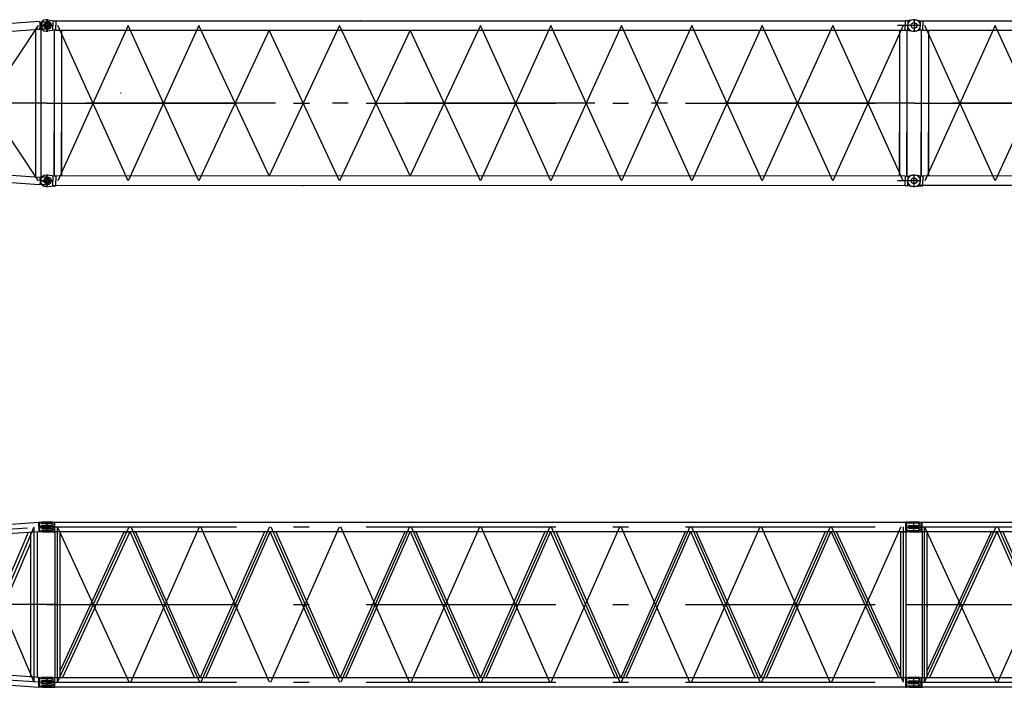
# Model space of a CAD drawing. Extents: x 2355 to 145802, y 9919 to 95870.
# Tile 27 of 60: x 65969 to 79595, y 20566 to 29805. Entities that reach past the tile are written whole.
import ezdxf

# ---------------------------------------------------------------- set-up
doc = ezdxf.new("R2010")
doc.units = 0
doc.header["$LTSCALE"] = 87.5
doc.linetypes.add('CENTER', pattern=[50.5, 30, -9, 2.5, -9])
doc.linetypes.add('HIDDEN', pattern=[12.6, 8.4, -4.2])
doc.layers.add('11', color=7, linetype='CONTINUOUS')

# ---------------------------------------------------------------- blocks, each defined once
blk = doc.blocks.new('*G70')
at = {"layer": '11', "color": 7, "linetype": 'CONTINUOUS'}
for p, q in [((78436, 29725), (78265, 29725)), ((78356, 29805), (78336, 29805)), ((78336, 29805), (78356, 29805)), ((78346, 29805), (78346, 29645)), ((78356, 29805), (78447, 29791)), ((78429, 29794), (78429, 29725)), ((78429, 29656), (78429, 29725)), ((78447, 29791), (78456, 29791)), ((78456, 29791), (78467, 29791)), ((78467, 29791), (78467, 29725)), ((78467, 29791), (90244, 29791)), ((78467, 29658), (78467, 29725)), ((78559, 29714), (78559, 29714)), ((90436, 29725), (90116, 29725)), ((90236, 29791), (90224, 29791)), ((90224, 29791), (90224, 29725)), ((90224, 29658), (90224, 29725)), ((90244, 29791), (90236, 29791)), ((90336, 29805), (90244, 29791)), ((90262, 29794), (90262, 29725)), ((90262, 29656), (90262, 29725)), ((90356, 29805), (90336, 29805)), ((90346, 29805), (90346, 29645)), ((78336, 29645), (78356, 29645)), ((78356, 29645), (78336, 29645)), ((78447, 29658), (78356, 29645)), ((78445, 29658), (78445, 27641)), ((78456, 29658), (78447, 29658)), ((78467, 29658), (78456, 29658)), ((78467, 29658), (90224, 29658)), ((78546, 29658), (78546, 27641)), ((90145, 29658), (90145, 27641)), ((90224, 29658), (90236, 29658)), ((90236, 29658), (90244, 29658)), ((90244, 29658), (90336, 29645)), ((90246, 29658), (90246, 27641)), ((90336, 29645), (90356, 29645)), ((78445, 27641), (78445, 28246)), ((78546, 27641), (78546, 28246)), ((90145, 27641), (90145, 28246)), ((90246, 27641), (90246, 28246)), ((78436, 27575), (78267, 27575)), ((78336, 27655), (78356, 27655)), ((78356, 27655), (78336, 27655)), ((78346, 27495), (78346, 27655)), ((78447, 27641), (78356, 27655)), ((78429, 27644), (78429, 27575)), ((78429, 27506), (78429, 27575)), ((78456, 27641), (78447, 27641)), ((78467, 27641), (78456, 27641)), ((90224, 27641), (78467, 27642)), ((78467, 27641), (78467, 27575)), ((78467, 27508), (78467, 27575)), ((90436, 27575), (90116, 27575)), ((90224, 27641), (90236, 27641)), ((90224, 27641), (90224, 27575)), ((90224, 27508), (90224, 27575)), ((90236, 27641), (90244, 27641)), ((90244, 27641), (90336, 27655)), ((90262, 27644), (90262, 27575)), ((90262, 27506), (90262, 27575)), ((90336, 27655), (90356, 27655)), ((90346, 27495), (90346, 27655)), ((78356, 27495), (78336, 27495)), ((78336, 27495), (78356, 27495)), ((78356, 27495), (78447, 27508)), ((90224, 27508), (78429, 27509)), ((78447, 27508), (78456, 27508)), ((78456, 27508), (78467, 27508)), ((90236, 27508), (90224, 27508)), ((90244, 27508), (90236, 27508)), ((90336, 27495), (90244, 27508)), ((90356, 27495), (90336, 27495))]:
    blk.add_line(p, q, dxfattribs=at)
at = {"layer": '11', "color": 7, "linetype": 'CENTER'}
for p, q in [((79471, 29725), (78496, 27575)), ((79471, 27575), (78496, 29725)), ((80446, 27575), (79471, 29725)), ((80446, 29725), (79471, 27575)), ((81421, 27642), (80446, 29725)), ((82396, 29725), (81421, 27642)), ((83371, 27642), (82396, 29725)), ((84346, 29725), (83371, 27642)), ((85321, 29725), (84346, 27575)), ((85321, 27575), (84346, 29725)), ((86296, 27575), (85321, 29725)), ((86296, 29725), (85321, 27575)), ((87271, 29725), (86296, 27575)), ((87271, 27575), (86296, 29725)), ((88246, 27575), (87271, 29725)), ((88246, 29725), (87271, 27575)), ((89221, 29725), (88246, 27575)), ((89221, 27575), (88246, 29725)), ((90196, 27575), (89221, 29725)), ((90196, 29725), (89221, 27575)), ((81421, 29658), (80446, 27575)), ((82396, 27575), (81421, 29658)), ((83371, 29658), (82396, 27575)), ((84346, 27575), (83371, 29658)), ((90346, 28650), (78346, 28650)), ((78346, 28650), (90346, 28650))]:
    blk.add_line(p, q, dxfattribs=at)
at = {"layer": '11', "color": 7, "linetype": 'CONTINUOUS'}
for centre in [(78346, 29725), (78346, 27575)]:
    blk.add_circle(centre, 40, dxfattribs=at)
for centre, radius, start, end in [((78336, 29725), 80, 90, 180), ((78336, 29725), 80, 180, -90), ((82684, 29725), 66, 82.9175, 90.0286), ((90356, 29725), 80, 0, 90), ((90356, 29725), 80, -90, 0), ((78336, 27575), 80, 90, 180), ((78336, 27575), 80, 180, -90), ((90356, 27575), 80, 0, 90), ((90356, 27575), 80, -90, 0), ((81892, 27576), 66.8, -97.0381, -90.0031)]:
    blk.add_arc(centre, radius, start, end, dxfattribs=at)
blk = doc.blocks.new('*G92')
at = {"layer": '11', "color": 7, "linetype": 'CONTINUOUS'}
for p, q in [((66436, 29725), (66265, 29725)), ((66356, 29805), (66336, 29805)), ((66336, 29805), (66356, 29805)), ((66346, 29805), (66346, 29645)), ((66356, 29805), (66447, 29791)), ((66429, 29794), (66429, 29725)), ((66429, 29656), (66429, 29725)), ((66447, 29791), (66456, 29791)), ((66456, 29791), (66467, 29791)), ((66467, 29791), (66467, 29725)), ((66467, 29791), (78244, 29791)), ((66467, 29658), (66467, 29725)), ((66559, 29714), (66559, 29714)), ((78436, 29725), (78116, 29725)), ((78236, 29791), (78224, 29791)), ((78224, 29791), (78224, 29725)), ((78224, 29658), (78224, 29725)), ((78244, 29791), (78236, 29791)), ((78336, 29805), (78244, 29791)), ((78262, 29794), (78262, 29725)), ((78262, 29656), (78262, 29725)), ((78356, 29805), (78336, 29805)), ((78346, 29805), (78346, 29645)), ((66336, 29645), (66356, 29645)), ((66356, 29645), (66336, 29645)), ((66447, 29658), (66356, 29645)), ((66445, 29658), (66445, 27641)), ((66456, 29658), (66447, 29658)), ((66467, 29658), (66456, 29658)), ((66467, 29658), (78224, 29658)), ((66546, 29658), (66546, 27641)), ((78145, 29658), (78145, 27641)), ((78224, 29658), (78236, 29658)), ((78236, 29658), (78244, 29658)), ((78244, 29658), (78336, 29645)), ((78246, 29658), (78246, 27641)), ((78336, 29645), (78356, 29645)), ((66445, 27641), (66445, 28246)), ((66546, 27641), (66546, 28246)), ((78145, 27641), (78145, 28246)), ((78246, 27641), (78246, 28246)), ((66436, 27575), (66267, 27575)), ((66336, 27655), (66356, 27655)), ((66356, 27655), (66336, 27655)), ((66346, 27495), (66346, 27655)), ((66447, 27641), (66356, 27655)), ((66429, 27644), (66429, 27575)), ((66429, 27506), (66429, 27575)), ((66456, 27641), (66447, 27641)), ((66467, 27641), (66456, 27641)), ((78224, 27641), (66467, 27642)), ((66467, 27641), (66467, 27575)), ((66467, 27508), (66467, 27575)), ((78436, 27575), (78116, 27575)), ((78224, 27641), (78236, 27641)), ((78224, 27641), (78224, 27575)), ((78224, 27508), (78224, 27575)), ((78236, 27641), (78244, 27641)), ((78244, 27641), (78336, 27655)), ((78262, 27644), (78262, 27575)), ((78262, 27506), (78262, 27575)), ((78336, 27655), (78356, 27655)), ((78346, 27495), (78346, 27655)), ((66356, 27495), (66336, 27495)), ((66336, 27495), (66356, 27495)), ((66356, 27495), (66447, 27508)), ((78224, 27508), (66429, 27509)), ((66447, 27508), (66456, 27508)), ((66456, 27508), (66467, 27508)), ((78236, 27508), (78224, 27508)), ((78244, 27508), (78236, 27508)), ((78336, 27495), (78244, 27508)), ((78356, 27495), (78336, 27495))]:
    blk.add_line(p, q, dxfattribs=at)
at = {"layer": '11', "color": 7, "linetype": 'CENTER'}
for p, q in [((67471, 29725), (66496, 27575)), ((67471, 27575), (66496, 29725)), ((68446, 27575), (67471, 29725)), ((68446, 29725), (67471, 27575)), ((69421, 27642), (68446, 29725)), ((70396, 29725), (69421, 27642)), ((71371, 27642), (70396, 29725)), ((72346, 29725), (71371, 27642)), ((73321, 29725), (72346, 27575)), ((73321, 27575), (72346, 29725)), ((74296, 27575), (73321, 29725)), ((74296, 29725), (73321, 27575)), ((75271, 29725), (74296, 27575)), ((75271, 27575), (74296, 29725)), ((76246, 27575), (75271, 29725)), ((76246, 29725), (75271, 27575)), ((77221, 29725), (76246, 27575)), ((77221, 27575), (76246, 29725)), ((78196, 27575), (77221, 29725)), ((78196, 29725), (77221, 27575)), ((69421, 29658), (68446, 27575)), ((70396, 27575), (69421, 29658)), ((71371, 29658), (70396, 27575)), ((72346, 27575), (71371, 29658)), ((78346, 28650), (66346, 28650)), ((66346, 28650), (78346, 28650))]:
    blk.add_line(p, q, dxfattribs=at)
at = {"layer": '11', "color": 7, "linetype": 'CONTINUOUS'}
for centre in [(66346, 29725), (66346, 27575)]:
    blk.add_circle(centre, 40, dxfattribs=at)
for centre, radius, start, end in [((66336, 29725), 80, 90, 180), ((66336, 29725), 80, 180, -90), ((70684, 29725), 66, 82.9175, 90.0286), ((78356, 29725), 80, 0, 90), ((78356, 29725), 80, -90, 0), ((66336, 27575), 80, 90, 180), ((66336, 27575), 80, 180, -90), ((78356, 27575), 80, 0, 90), ((78356, 27575), 80, -90, 0), ((69892, 27576), 66.8, -97.0381, -90.0031)]:
    blk.add_arc(centre, radius, start, end, dxfattribs=at)
blk = doc.blocks.new('*G113')
at = {"layer": '11', "color": 7, "linetype": 'CONTINUOUS'}
for p, q in [((66237, 29779), (63475, 29579)), ((66251, 29764), (66237, 29779)), ((66251, 29725), (66251, 29768)), ((66251, 29768), (66259, 29768)), ((66251, 29725), (66251, 29682)), ((66256, 29725), (66394, 29725)), ((66259, 29768), (66262, 29777)), ((66262, 29777), (66356, 29777)), ((66262, 29777), (66262, 29725)), ((66262, 29672), (66262, 29725)), ((66278, 29680), (66278, 29770)), ((63346, 29597), (63341, 29597)), ((63351, 29598), (63346, 29598)), ((63449, 29597), (63346, 29597)), ((63446, 29462), (63446, 29597)), ((63475, 29579), (63449, 29597)), ((63475, 29579), (63457, 29569)), ((63468, 29477), (66242, 29675)), ((66191, 29683), (66261, 29672)), ((66191, 27627), (66191, 29683)), ((66242, 29675), (66251, 29686)), ((66251, 29682), (66259, 29682)), ((66259, 29682), (66262, 29672)), ((66261, 29672), (66261, 27620)), ((66356, 29672), (66262, 29672)), ((63341, 29462), (63346, 29462)), ((63346, 29463), (63351, 29463)), ((63346, 29462), (63446, 29462)), ((63468, 29477), (63446, 29462)), ((63446, 29462), (63446, 29471)), ((63451, 27835), (63451, 29459)), ((63457, 29569), (63457, 29491)), ((63457, 29491), (63468, 29477)), ((63521, 29480), (63521, 27820)), ((63341, 27838), (63346, 27838)), ((63346, 27838), (63446, 27838)), ((63434, 27838), (63428, 27838)), ((63446, 27838), (63446, 27829)), ((63446, 27838), (63446, 27703)), ((63468, 27823), (63446, 27838)), ((63457, 27809), (63468, 27823)), ((63457, 27731), (63457, 27809)), ((63468, 27823), (66242, 27625)), ((63346, 27703), (63341, 27703)), ((63449, 27703), (63346, 27703)), ((63434, 27703), (63428, 27703)), ((63475, 27721), (63449, 27703)), ((63475, 27721), (63457, 27731)), ((66237, 27521), (63475, 27721)), ((66251, 27536), (66237, 27521)), ((66242, 27625), (66251, 27614)), ((66251, 27575), (66251, 27618)), ((66251, 27618), (66259, 27618)), ((66251, 27575), (66251, 27532)), ((66251, 27532), (66259, 27532)), ((66256, 27575), (66408, 27575)), ((66259, 27618), (66262, 27627)), ((66259, 27532), (66262, 27522)), ((66356, 27627), (66262, 27627)), ((66262, 27627), (66262, 27575)), ((66262, 27522), (66262, 27575)), ((66346, 27495), (66346, 27655)), ((66262, 27522), (66356, 27522))]:
    blk.add_line(p, q, dxfattribs=at)
at = {"layer": '11', "color": 7, "linetype": 'CENTER'}
for p, q in [((66226, 29723), (64856, 27672)), ((66251, 29725), (66408, 29725)), ((66346, 29771), (66346, 29678)), ((63346, 29598), (63346, 29463)), ((63428, 29597), (63439, 29597)), ((63486, 27773), (64856, 29628)), ((64856, 29628), (66224, 27577)), ((63418, 29530), (63234, 29530)), ((63434, 29462), (63428, 29462)), ((64856, 27672), (63486, 29525)), ((66346, 28650), (63346, 28650)), ((63346, 27837), (63346, 27704)), ((63290, 27770), (63417, 27770)), ((66251, 27575), (66408, 27575)), ((66273, 27627), (66262, 27627)), ((66346, 27522), (66346, 27627)), ((66262, 27522), (66273, 27522))]:
    blk.add_line(p, q, dxfattribs=at)
at = {"layer": '11', "color": 7, "linetype": 'HIDDEN'}
for p, q in [((66251, 29686), (66251, 29764)), ((63457, 29569), (63457, 29491)), ((63457, 27731), (63457, 27809)), ((66251, 27614), (66251, 27536))]:
    blk.add_line(p, q, dxfattribs=at)
at = {"layer": '11', "color": 7, "linetype": 'CONTINUOUS'}
for centre, radius in [((66346, 29725), 27.5), ((63346, 29530), 25.5), ((63346, 27770), 25.5), ((66346, 27575), 27.5)]:
    blk.add_circle(centre, radius, dxfattribs=at)
for centre, radius, start, end in [((66356, 29725), 52.5, -90, 90), ((63341, 29530), 67.5, 90, 180), ((63351, 29530), 67.5, 0, 90), ((63341, 29530), 67.5, 180, -90), ((63351, 29530), 67.5, -90, 0), ((63341, 27770), 67.5, 90, 180), ((63341, 27770), 67.5, 180, -90), ((66356, 27575), 52.5, -90, 90)]:
    blk.add_arc(centre, radius, start, end, dxfattribs=at)
blk = doc.blocks.new('*G129')
at = {"layer": '11', "color": 7, "linetype": 'CENTER'}
for p, q in [((78234, 22786), (78418, 22786)), ((78345, 22716), (78345, 22853)), ((78345, 22786), (90345, 22786)), ((78492, 20636), (78492, 22786)), ((78492, 22786), (79485, 20636)), ((78492, 20636), (79485, 22786)), ((78492, 22786), (79485, 20636)), ((79505, 22786), (80455, 20636)), ((79505, 20636), (80455, 22786)), ((81425, 20636), (80475, 22786)), ((81425, 22786), (80475, 20636)), ((81445, 20636), (82395, 22786)), ((81445, 22786), (82395, 20636)), ((81445, 20636), (82395, 22786)), ((83365, 20636), (82415, 22786)), ((83365, 22786), (82415, 20636)), ((83365, 20636), (82415, 22786)), ((83385, 20636), (84335, 22786)), ((83385, 22786), (84335, 20636)), ((83385, 20636), (84335, 22786)), ((85305, 20636), (84355, 22786)), ((85305, 22786), (84355, 20636)), ((85305, 20636), (84355, 22786)), ((85325, 20636), (86275, 22786)), ((85325, 22786), (86275, 20636)), ((85325, 20636), (86275, 22786)), ((87245, 20636), (86295, 22786)), ((87245, 22786), (86295, 20636)), ((87245, 20636), (86295, 22786)), ((87265, 20636), (88215, 22786)), ((87265, 22786), (88215, 20636)), ((87265, 20636), (88215, 22786)), ((89185, 20636), (88235, 22786)), ((89185, 22786), (88235, 20636)), ((89185, 20636), (88235, 22786)), ((90199, 22786), (89205, 20636)), ((90199, 20636), (89205, 22786)), ((90199, 22786), (89205, 20636)), ((90199, 20636), (90199, 22786)), ((90457, 22786), (90273, 22786)), ((90345, 22716), (90345, 22853)), ((78237, 21711), (78505, 21711)), ((78345, 21711), (90345, 21711)), ((78454, 21753), (78454, 21752)), ((78454, 21669), (78454, 21668)), ((90448, 21711), (90179, 21711)), ((78234, 20636), (78418, 20636)), ((78345, 20566), (78345, 20703)), ((78345, 20636), (90345, 20636)), ((90457, 20636), (90273, 20636)), ((90345, 20705), (90345, 20568))]:
    blk.add_line(p, q, dxfattribs=at)
at = {"layer": '11', "color": 7, "linetype": 'CONTINUOUS'}
for p, q in [((78273, 22844), (78273, 22850)), ((78273, 22786), (78273, 22794)), ((78273, 22786), (78273, 22777)), ((78276, 22799), (78288, 22803)), ((78276, 22772), (78288, 22768)), ((78278, 22855), (78418, 22855)), ((78413, 22839), (78278, 22839)), ((78288, 22803), (78394, 22803)), ((78288, 22768), (78394, 22768)), ((78395, 22803), (78414, 22806)), ((78395, 22768), (78414, 22765)), ((78418, 22855), (78423, 22855)), ((78423, 22855), (78446, 22853)), ((78423, 22816), (78423, 22829)), ((78446, 22763), (78446, 22853)), ((78446, 22853), (78457, 22852)), ((78446, 22734), (78446, 22763)), ((78457, 22852), (90233, 22852)), ((78457, 22719), (78457, 22852)), ((90245, 22853), (90233, 22852)), ((90233, 22719), (90233, 22852)), ((90245, 22736), (90245, 22853)), ((90252, 22853), (90245, 22853)), ((90245, 22853), (90245, 22853)), ((90245, 22761), (90245, 22736)), ((90262, 22844), (90256, 22851)), ((90268, 22786), (90268, 22795)), ((90268, 22776), (90268, 22786)), ((90403, 22837), (90278, 22837)), ((90278, 22805), (90388, 22805)), ((90388, 22766), (90278, 22766)), ((90388, 22805), (90414, 22809)), ((90414, 22762), (90388, 22766)), ((90414, 22833), (90403, 22837)), ((90418, 22814), (90418, 22828)), ((90418, 22743), (90418, 22757)), ((78273, 22728), (78273, 22721)), ((78413, 22733), (78278, 22733)), ((78278, 22716), (78418, 22716)), ((78418, 22716), (78423, 22716)), ((78423, 22755), (78423, 22743)), ((78423, 22716), (78446, 22718)), ((78446, 22718), (78446, 22734)), ((78457, 22719), (78446, 22718)), ((78527, 22719), (78457, 22719)), ((78457, 22719), (78457, 20702)), ((90233, 22719), (78457, 22719)), ((78527, 20795), (79416, 22719)), ((78527, 20702), (78527, 22719)), ((79493, 22719), (78561, 20702)), ((79416, 22719), (79493, 22719)), ((80388, 20702), (79496, 22719)), ((79573, 22719), (80464, 20702)), ((81358, 22719), (80466, 20702)), ((80543, 20702), (81434, 22719)), ((82328, 20702), (81436, 22719)), ((81513, 22719), (82404, 20702)), ((83298, 22719), (82406, 20702)), ((82483, 20702), (83374, 22719)), ((84268, 20702), (83376, 22719)), ((83453, 22719), (84344, 20702)), ((85238, 22719), (84346, 20702)), ((84423, 20702), (85314, 22719)), ((86208, 20702), (85316, 22719)), ((85393, 22719), (86284, 20702)), ((87178, 22719), (86286, 20702)), ((86363, 20702), (87254, 22719)), ((88148, 20702), (87256, 22719)), ((87333, 22719), (88224, 20702)), ((89118, 22719), (88226, 20702)), ((88303, 20702), (89194, 22719)), ((89275, 22719), (89198, 22719)), ((89198, 22719), (90130, 20702)), ((89814, 21553), (89275, 22719)), ((90164, 21557), (90164, 22719)), ((90164, 22719), (90234, 22719)), ((90233, 22719), (90245, 22718)), ((90234, 22719), (90234, 20702)), ((90245, 22718), (90245, 22736)), ((90245, 22718), (90252, 22718)), ((90255, 22720), (90262, 22727)), ((90278, 22735), (90403, 22735)), ((90403, 22735), (90414, 22738)), ((78527, 21698), (78527, 21705)), ((78527, 21702), (78527, 21704)), ((78527, 21704), (78527, 21704)), ((78527, 21688), (78527, 21681)), ((78527, 21684), (78527, 21683)), ((78527, 21682), (78527, 21683)), ((90164, 21553), (90164, 21557)), ((90199, 21539), (90199, 21575)), ((89913, 21339), (89843, 21489)), ((90164, 21337), (90164, 21487)), ((90013, 21123), (89943, 21273)), ((90164, 21120), (90164, 21270)), ((90164, 20795), (90045, 21053)), ((90164, 20702), (90164, 21053)), ((78273, 20694), (78273, 20700)), ((78273, 20636), (78273, 20644)), ((78273, 20636), (78273, 20627)), ((78273, 20578), (78273, 20571)), ((78276, 20649), (78288, 20653)), ((78276, 20622), (78288, 20618)), ((78278, 20705), (78418, 20705)), ((78413, 20689), (78278, 20689)), ((78413, 20583), (78278, 20583)), ((78288, 20653), (78394, 20653)), ((78288, 20618), (78394, 20618)), ((78395, 20653), (78414, 20656)), ((78395, 20618), (78414, 20615)), ((78418, 20705), (78423, 20705)), ((78423, 20705), (78446, 20703)), ((78423, 20666), (78423, 20679)), ((78423, 20605), (78423, 20593)), ((78446, 20584), (78446, 20703)), ((78446, 20703), (78457, 20702)), ((78446, 20613), (78446, 20584)), ((78446, 20568), (78446, 20584)), ((78457, 20702), (90233, 20702)), ((78457, 20569), (78457, 20702)), ((90245, 20703), (90233, 20702)), ((90233, 20569), (90233, 20702)), ((90245, 20586), (90245, 20703)), ((90252, 20703), (90245, 20703)), ((90245, 20703), (90245, 20703)), ((90245, 20611), (90245, 20586)), ((90245, 20568), (90245, 20586)), ((90255, 20570), (90262, 20577)), ((90262, 20694), (90256, 20701)), ((90268, 20636), (90268, 20645)), ((90268, 20626), (90268, 20636)), ((90403, 20687), (90278, 20687)), ((90278, 20655), (90388, 20655)), ((90388, 20616), (90278, 20616)), ((90278, 20585), (90403, 20585)), ((90388, 20655), (90414, 20659)), ((90414, 20612), (90388, 20616)), ((90414, 20683), (90403, 20687)), ((90403, 20585), (90414, 20588)), ((90418, 20664), (90418, 20678)), ((90418, 20593), (90418, 20607)), ((78278, 20566), (78418, 20566)), ((78418, 20566), (78423, 20566)), ((78423, 20566), (78446, 20568)), ((78446, 20568), (78457, 20569)), ((90233, 20569), (78457, 20569)), ((90233, 20569), (90245, 20568)), ((90245, 20568), (90252, 20568))]:
    blk.add_line(p, q, dxfattribs=at)
at = {"layer": '11', "color": 7, "linetype": 'HIDDEN'}
for p, q in [((78522, 22719), (78461, 22719)), ((90169, 22719), (90230, 22719)), ((89814, 21553), (89843, 21489)), ((90164, 21487), (90164, 21553)), ((89913, 21339), (89943, 21273)), ((90164, 21270), (90164, 21337)), ((90013, 21123), (90045, 21053)), ((90164, 21053), (90164, 21120))]:
    blk.add_line(p, q, dxfattribs=at)
at = {"layer": '11', "color": 7, "linetype": 'CONTINUOUS'}
for points in [[(78394, 22803), (78395, 22803)], [(78394, 22768), (78395, 22768)], [(90252, 22718), (90253, 22718), (90253, 22718), (90254, 22718), (90254, 22718), (90254, 22719), (90254, 22719), (90255, 22719), (90255, 22719), (90255, 22720), (90255, 22720)], [(78394, 20653), (78395, 20653)], [(78394, 20618), (78395, 20618)], [(90252, 20568), (90253, 20568), (90253, 20568), (90254, 20568), (90254, 20568), (90254, 20569), (90254, 20569), (90255, 20569), (90255, 20569), (90255, 20570), (90255, 20570)]]:
    blk.add_lwpolyline(points, dxfattribs=at)
for centre, radius, start, end in [((78278, 22850), 4.99, 90, -179.9475), ((78278, 22844), 5, 180, -90), ((78278, 22794), 5, 108.3557, 179.9632), ((78278, 22777), 5, 180, -108.3686), ((78413, 22829), 10, 0, 90), ((78413, 22816), 10, -81.7558, -0.0021), ((78413, 22755), 10, 0, 81.7858), ((90252, 22848), 5.01, 38.17, 90.001), ((90278, 22857), 20, -141.9444, -89.999), ((90278, 22795), 10, 90, 179.965), ((90278, 22776), 10, 180, -90.035), ((90413, 22828), 5, 0, 71.6239), ((90413, 22814), 5, -71.5779, -0.0018), ((90413, 22757), 5, 0, 71.5766), ((78278, 22728), 5, 90, -179.93), ((78278, 22721), 5, 180, -89.8951), ((78413, 22743), 10, -90, -0.0087), ((90278, 22715), 20, 90, 141.9763), ((90413, 22743), 5, -71.6333, -0.0018), ((78278, 20700), 5.01, 90, 179.9257), ((78278, 20694), 5, 180, -90), ((78278, 20644), 5, 108.364, 179.9894), ((78278, 20627), 5, 180, -108.366), ((78278, 20578), 5, 90, 179.9301), ((78413, 20679), 10, 0, 89.9978), ((78413, 20593), 10, -90, 0.0044), ((78413, 20666), 10, -81.7888, 0.0001), ((78413, 20605), 10, 0, 81.787), ((90252, 20698), 5, 38.1219, 90.001), ((90278, 20707), 20, -141.9362, -90.0165), ((90278, 20565), 20, 90, 141.9393), ((90278, 20645), 10, 90, 179.976), ((90278, 20626), 10, 180, -89.9978), ((90413, 20678), 5, 0, 71.5646), ((90413, 20664), 5, -71.5061, -0.0018), ((90413, 20607), 5, 0, 71.46), ((90413, 20593), 5, -71.5724, -0.0018), ((78278, 20571), 5, 180, -89.9301)]:
    blk.add_arc(centre, radius, start, end, dxfattribs=at)
blk = doc.blocks.new('*G130')
at = {"layer": '11', "color": 7, "linetype": 'CENTER'}
for p, q in [((66234, 22786), (66418, 22786)), ((66345, 22716), (66345, 22853)), ((66345, 22786), (78345, 22786)), ((66492, 20636), (66492, 22786)), ((67485, 20636), (66492, 22786)), ((66492, 20636), (67485, 22786)), ((67485, 20636), (66492, 22786)), ((67505, 22786), (68455, 20636)), ((67505, 20636), (68455, 22786)), ((69425, 20636), (68475, 22786)), ((69425, 22786), (68475, 20636)), ((69425, 20636), (68475, 22786)), ((69445, 20636), (70395, 22786)), ((69445, 22786), (70395, 20636)), ((71365, 20636), (70415, 22786)), ((71365, 22786), (70415, 20636)), ((71385, 20636), (72335, 22786)), ((71385, 22786), (72335, 20636)), ((71385, 20636), (72335, 22786)), ((73305, 20636), (72355, 22786)), ((73305, 22786), (72355, 20636)), ((73305, 20636), (72355, 22786)), ((73325, 20636), (74275, 22786)), ((73325, 22786), (74275, 20636)), ((73325, 20636), (74275, 22786)), ((75245, 20636), (74295, 22786)), ((75245, 22786), (74295, 20636)), ((75245, 20636), (74295, 22786)), ((75265, 20636), (76215, 22786)), ((75265, 22786), (76215, 20636)), ((75265, 20636), (76215, 22786)), ((77185, 20636), (76235, 22786)), ((77185, 22786), (76235, 20636)), ((77185, 20636), (76235, 22786)), ((78165, 22786), (77205, 20636)), ((78199, 20636), (77205, 22786)), ((78165, 22786), (77205, 20636)), ((78199, 20636), (78199, 22786)), ((78457, 22786), (78273, 22786)), ((78345, 22716), (78345, 22853)), ((66345, 21711), (78345, 21711)), ((66345, 21711), (78345, 21711)), ((78237, 21711), (78505, 21711)), ((78454, 21753), (78454, 21752)), ((78454, 21669), (78454, 21668)), ((66457, 20636), (66273, 20636)), ((66345, 20566), (66345, 20703)), ((66345, 20636), (78345, 20636)), ((78457, 20636), (78273, 20636)), ((78345, 20566), (78345, 20703))]:
    blk.add_line(p, q, dxfattribs=at)
at = {"layer": '11', "color": 7, "linetype": 'CONTINUOUS'}
for p, q in [((66273, 22844), (66273, 22850)), ((66273, 22786), (66273, 22794)), ((66273, 22786), (66273, 22777)), ((66276, 22799), (66288, 22803)), ((66276, 22772), (66288, 22768)), ((66278, 22855), (66418, 22855)), ((66413, 22839), (66278, 22839)), ((66288, 22803), (66394, 22803)), ((66288, 22768), (66394, 22768)), ((66395, 22803), (66414, 22806)), ((66395, 22768), (66414, 22765)), ((66418, 22855), (66423, 22855)), ((66423, 22855), (66446, 22853)), ((66423, 22816), (66423, 22829)), ((66446, 22763), (66446, 22853)), ((66446, 22853), (66457, 22852)), ((66446, 22734), (66446, 22763)), ((66457, 22852), (78233, 22852)), ((66457, 22719), (66457, 22852)), ((72300, 22852), (72300, 22852)), ((72302, 22784), (72302, 22784)), ((72399, 22784), (72399, 22784)), ((78245, 22853), (78233, 22852)), ((78233, 22719), (78233, 22852)), ((78245, 22736), (78245, 22853)), ((78252, 22853), (78245, 22853)), ((78245, 22853), (78245, 22853)), ((78245, 22761), (78245, 22736)), ((78262, 22844), (78256, 22851)), ((78268, 22786), (78268, 22795)), ((78268, 22776), (78268, 22786)), ((78403, 22837), (78277, 22837)), ((78278, 22805), (78388, 22805)), ((78388, 22766), (78278, 22766)), ((78388, 22805), (78414, 22809)), ((78414, 22762), (78388, 22766)), ((78414, 22833), (78403, 22837)), ((78418, 22814), (78418, 22828)), ((78418, 22743), (78418, 22757)), ((66273, 22728), (66273, 22721)), ((66413, 22733), (66278, 22733)), ((66278, 22716), (66418, 22716)), ((66418, 22716), (66423, 22716)), ((66423, 22755), (66423, 22743)), ((66423, 22716), (66446, 22718)), ((66446, 22718), (66446, 22734)), ((66446, 22718), (66457, 22719)), ((66527, 22719), (66457, 22719)), ((66457, 22719), (66457, 20702)), ((78233, 22719), (66457, 22719)), ((66527, 20795), (67416, 22719)), ((66527, 20702), (66527, 22719)), ((67493, 22719), (66561, 20702)), ((67416, 22719), (67493, 22719)), ((68388, 20702), (67496, 22719)), ((67573, 22719), (68464, 20702)), ((69358, 22719), (68466, 20702)), ((68543, 20702), (69434, 22719)), ((70328, 20702), (69436, 22719)), ((69513, 22719), (70404, 20702)), ((71298, 22719), (70406, 20702)), ((70483, 20702), (71374, 22719)), ((72268, 20702), (71376, 22719)), ((71453, 22719), (72344, 20702)), ((73238, 22719), (72346, 20702)), ((72423, 20702), (73314, 22719)), ((74208, 20702), (73316, 22719)), ((73393, 22719), (74284, 20702)), ((75178, 22719), (74286, 20702)), ((74363, 20702), (75254, 22719)), ((76148, 20702), (75256, 22719)), ((75333, 22719), (76224, 20702)), ((77118, 22719), (76226, 20702)), ((76303, 20702), (77194, 22719)), ((77275, 22719), (77198, 22719)), ((77198, 22719), (78130, 20702)), ((78164, 20795), (77275, 22719)), ((78164, 20702), (78164, 22719)), ((78164, 22719), (78234, 22719)), ((78234, 22719), (78234, 20702)), ((78234, 22719), (78245, 22718)), ((78245, 22718), (78245, 22736)), ((78245, 22718), (78252, 22718)), ((78255, 22720), (78262, 22727)), ((78277, 22735), (78403, 22735)), ((78403, 22735), (78414, 22738)), ((66273, 20694), (66273, 20700)), ((66273, 20636), (66273, 20644)), ((66273, 20636), (66273, 20627)), ((66273, 20578), (66273, 20571)), ((66276, 20649), (66288, 20653)), ((66276, 20622), (66288, 20618)), ((66278, 20705), (66418, 20705)), ((66413, 20689), (66278, 20689)), ((66413, 20583), (66278, 20583)), ((66288, 20653), (66394, 20653)), ((66288, 20618), (66394, 20618)), ((66395, 20653), (66414, 20656)), ((66395, 20618), (66414, 20615)), ((66418, 20705), (66423, 20705)), ((66423, 20705), (66446, 20703)), ((66423, 20666), (66423, 20679)), ((66423, 20605), (66423, 20593)), ((66446, 20584), (66446, 20703)), ((66446, 20703), (66457, 20702)), ((66446, 20613), (66446, 20584)), ((66446, 20568), (66446, 20584)), ((66457, 20702), (78233, 20702)), ((66457, 20569), (66457, 20702)), ((72293, 20637), (72293, 20637)), ((72390, 20637), (72390, 20637)), ((78245, 20703), (78233, 20702)), ((78233, 20569), (78233, 20702)), ((78245, 20586), (78245, 20703)), ((78252, 20703), (78245, 20703)), ((78245, 20703), (78245, 20703)), ((78245, 20611), (78245, 20586)), ((78245, 20568), (78245, 20586)), ((78255, 20570), (78262, 20577)), ((78262, 20694), (78256, 20701)), ((78268, 20636), (78268, 20645)), ((78268, 20626), (78268, 20636)), ((78403, 20687), (78277, 20687)), ((78278, 20655), (78388, 20655)), ((78388, 20616), (78278, 20616)), ((78277, 20585), (78403, 20585)), ((78388, 20655), (78414, 20659)), ((78414, 20612), (78388, 20616)), ((78414, 20683), (78403, 20687)), ((78403, 20585), (78414, 20588)), ((78418, 20664), (78418, 20678)), ((78418, 20593), (78418, 20607)), ((66278, 20566), (66418, 20566)), ((66418, 20566), (66423, 20566)), ((66423, 20566), (66446, 20568)), ((66446, 20568), (66457, 20569)), ((78233, 20569), (66457, 20569)), ((72391, 20569), (72391, 20569)), ((78233, 20569), (78245, 20568)), ((78245, 20568), (78252, 20568))]:
    blk.add_line(p, q, dxfattribs=at)
at = {"layer": '11', "color": 7, "linetype": 'HIDDEN'}
for p, q in [((66522, 22719), (66461, 22719)), ((78169, 22719), (78230, 22719))]:
    blk.add_line(p, q, dxfattribs=at)
at = {"layer": '11', "color": 7, "linetype": 'CONTINUOUS'}
for points in [[(66394, 22803), (66395, 22803)], [(66394, 22768), (66395, 22768)], [(78256, 22851), (78256, 22852), (78256, 22852), (78255, 22852), (78255, 22852), (78255, 22853), (78254, 22853), (78254, 22853), (78253, 22853), (78253, 22853), (78252, 22853)], [(78394, 22803), (78395, 22803)], [(78252, 22718), (78253, 22718), (78253, 22718), (78254, 22718), (78254, 22718), (78254, 22719), (78254, 22719), (78255, 22719), (78255, 22719), (78255, 22720), (78255, 22720)], [(66394, 20653), (66395, 20653)], [(66394, 20618), (66395, 20618)], [(78256, 20701), (78256, 20702), (78256, 20702), (78255, 20702), (78255, 20702), (78255, 20703), (78254, 20703), (78254, 20703), (78253, 20703), (78253, 20703), (78252, 20703)], [(78252, 20568), (78253, 20568), (78253, 20568), (78254, 20568), (78254, 20568), (78254, 20569), (78254, 20569), (78255, 20569), (78255, 20569), (78255, 20570), (78255, 20570)]]:
    blk.add_lwpolyline(points, dxfattribs=at)
for centre, radius, start, end in [((66278, 22850), 5, 90, 179.9651), ((66278, 22844), 5, 180, -89.9301), ((66278, 22794), 5, 108.4359, -179.9931), ((66278, 22777), 4.99, 180, -108.3266), ((66413, 22829), 10, 0, 89.9913), ((66413, 22816), 10, -81.7904, -0.0021), ((66413, 22755), 10, 0, 81.7858), ((78277, 22857), 20, -141.968, -89.9815), ((78278, 22795), 10, 90, 179.965), ((78278, 22776), 10, 180, -89.965), ((78413, 22828), 5, 0, 71.5223), ((78413, 22814), 5, -71.6443, -0.0018), ((78413, 22757), 4.99, 0, 71.6789), ((66278, 22728), 5, 90, -179.86), ((66278, 22721), 5, 180, -90.0349), ((66413, 22743), 10, -90, -0.0131), ((78277, 22715), 20, 90, 141.9763), ((78413, 22743), 5, -71.6333, -0.0018), ((66278, 20700), 5.01, 90, 179.869), ((66278, 20694), 5, 180, -90), ((66278, 20644), 4.99, 108.4497, -179.9494), ((66278, 20627), 5, 180, -108.4055), ((66278, 20578), 5, 90, -179.9301), ((66413, 20679), 10, 0, 89.9869), ((66413, 20593), 10, -90, -0.0044), ((66413, 20666), 10, -81.7542, 0.0001), ((66413, 20605), 10, 0, 81.787), ((78277, 20707), 20, -141.9572, -89.9641), ((78277, 20565), 20, 90, 141.9677), ((78278, 20645), 10, 90, 179.976), ((78278, 20626), 10, 180, -89.9628), ((78413, 20678), 5.01, 0, 71.4238), ((78413, 20664), 5, -71.6388, -0.0018), ((78413, 20607), 5, 0, 71.5561), ((78413, 20593), 5, -71.5724, -0.0018), ((66278, 20571), 5, 180, -90.0961)]:
    blk.add_arc(centre, radius, start, end, dxfattribs=at)
blk = doc.blocks.new('*G131')
at = {"layer": '11', "color": 7, "linetype": 'CENTER'}
for p, q in [((63457, 22591), (66237, 22786)), ((66165, 22781), (65275, 20703)), ((66165, 22781), (66165, 20641)), ((66457, 22786), (66273, 22786)), ((66345, 22838), (66345, 22733)), ((63345, 22660), (63345, 22523)), ((64385, 22656), (63495, 20828)), ((64385, 20765), (65275, 22718)), ((65275, 20703), (64385, 22656)), ((64918, 22693), (64916, 22693)), ((64979, 22698), (64978, 22698)), ((65275, 22718), (66165, 20641)), ((63236, 22591), (63420, 22591)), ((63495, 22594), (64385, 20765)), ((63450, 21711), (63181, 21711)), ((63239, 21711), (63507, 21711)), ((66489, 21711), (63247, 21711)), ((63456, 21753), (63456, 21752)), ((63345, 20900), (63345, 20763)), ((63446, 20898), (63457, 20898)), ((63457, 20898), (63462, 20898)), ((63462, 20898), (63462, 20884)), ((63462, 20884), (63462, 20778)), ((63236, 20831), (63420, 20831)), ((66234, 20636), (63462, 20830)), ((63462, 20763), (63462, 20778)), ((64979, 20724), (64980, 20724)), ((66457, 20636), (66273, 20636)), ((66345, 20688), (66345, 20583))]:
    blk.add_line(p, q, dxfattribs=at)
at = {"layer": '11', "color": 7, "linetype": 'CONTINUOUS'}
for p, q in [((63458, 22658), (66233, 22852)), ((66233, 22852), (66245, 22853)), ((66234, 22786), (66234, 22852)), ((66234, 22786), (66234, 22719)), ((66245, 22853), (66252, 22853)), ((66245, 22853), (66245, 22718)), ((66256, 22851), (66262, 22844)), ((66268, 22795), (66268, 22786)), ((66268, 22786), (66268, 22776)), ((66277, 22837), (66403, 22837)), ((66388, 22805), (66278, 22805)), ((66278, 22766), (66388, 22766)), ((66414, 22809), (66388, 22805)), ((66388, 22766), (66414, 22762)), ((66403, 22837), (66414, 22833)), ((66418, 22828), (66418, 22814)), ((66418, 22757), (66418, 22743)), ((63273, 22649), (63273, 22655)), ((63278, 22660), (63418, 22660)), ((63413, 22644), (63278, 22644)), ((63418, 22660), (63423, 22660)), ((63423, 22660), (63446, 22658)), ((63423, 22621), (63423, 22634)), ((63446, 22658), (63446, 22642)), ((63446, 22658), (63458, 22658)), ((63446, 22642), (63446, 22613)), ((63457, 22658), (63457, 22591)), ((66233, 22719), (63458, 22524)), ((64978, 22709), (64978, 22709)), ((66086, 22708), (65274, 20813)), ((66121, 22564), (66121, 22711)), ((66121, 20710), (66121, 22711)), ((66210, 22717), (66210, 20704)), ((66245, 22718), (66233, 22719)), ((66252, 22718), (66245, 22718)), ((66262, 22727), (66256, 22720)), ((66403, 22735), (66277, 22735)), ((66414, 22738), (66403, 22735)), ((63273, 22591), (63273, 22599)), ((63273, 22591), (63273, 22582)), ((63273, 22533), (63273, 22526)), ((63276, 22604), (63288, 22608)), ((63276, 22577), (63288, 22573)), ((63413, 22538), (63278, 22538)), ((63278, 22521), (63418, 22521)), ((63288, 22608), (63394, 22608)), ((63288, 22573), (63394, 22573)), ((63395, 22608), (63414, 22611)), ((63395, 22573), (63414, 22570)), ((63418, 22521), (63423, 22521)), ((63423, 22560), (63423, 22548)), ((63423, 22521), (63446, 22523)), ((63446, 22613), (63446, 22523)), ((63446, 22523), (63458, 22524)), ((63451, 20898), (63451, 22524)), ((63457, 22524), (63457, 22591)), ((64300, 22583), (63540, 21021)), ((63540, 22530), (63540, 20891)), ((63574, 20889), (64384, 22552)), ((64384, 22589), (64300, 22583)), ((64384, 22589), (64462, 22595)), ((64384, 22552), (64384, 22589)), ((64384, 22552), (64384, 22589)), ((65193, 20775), (64384, 22552)), ((64462, 22595), (65274, 20813)), ((65350, 20764), (66121, 22564)), ((63540, 21021), (63540, 20891)), ((63273, 20889), (63273, 20895)), ((63278, 20900), (63418, 20900)), ((63413, 20884), (63278, 20884)), ((63395, 20848), (63414, 20851)), ((63418, 20900), (63423, 20900)), ((63423, 20900), (63446, 20898)), ((63423, 20861), (63423, 20874)), ((63446, 20898), (63446, 20763)), ((66232, 20703), (63458, 20897)), ((63273, 20831), (63273, 20839)), ((63273, 20831), (63273, 20822)), ((63273, 20773), (63273, 20766)), ((63276, 20844), (63288, 20848)), ((63276, 20817), (63288, 20813)), ((63413, 20778), (63278, 20778)), ((63278, 20761), (63418, 20761)), ((63288, 20848), (63394, 20848)), ((63288, 20813), (63394, 20813)), ((63395, 20813), (63414, 20810)), ((63418, 20761), (63423, 20761)), ((63423, 20800), (63423, 20788)), ((63423, 20761), (63446, 20763)), ((63446, 20763), (63458, 20764)), ((63458, 20764), (66232, 20569)), ((65274, 20813), (65274, 20770)), ((66232, 20703), (66245, 20703)), ((66234, 20636), (66234, 20703)), ((66234, 20569), (66234, 20636)), ((66245, 20703), (66252, 20703)), ((66245, 20703), (66245, 20568)), ((66256, 20701), (66262, 20694)), ((66262, 20577), (66256, 20570)), ((66268, 20645), (66268, 20636)), ((66268, 20636), (66268, 20626)), ((66277, 20687), (66403, 20687)), ((66403, 20585), (66277, 20585)), ((66388, 20655), (66278, 20655)), ((66278, 20616), (66388, 20616)), ((66414, 20659), (66388, 20655)), ((66388, 20616), (66414, 20612)), ((66403, 20687), (66414, 20683)), ((66414, 20588), (66403, 20585)), ((66418, 20678), (66418, 20664)), ((66418, 20607), (66418, 20593)), ((66245, 20568), (66232, 20569)), ((66252, 20568), (66245, 20568)), ((66245, 20568), (66245, 20568))]:
    blk.add_line(p, q, dxfattribs=at)
for points in [[(63394, 22608), (63395, 22608)], [(63394, 22573), (63395, 22573)], [(63394, 20848), (63395, 20848)], [(63394, 20813), (63395, 20813)], [(66394, 20618), (66395, 20618)]]:
    blk.add_lwpolyline(points, dxfattribs=at)
for centre, radius, start, end in [((66252, 22848), 4.99, 38.0549, 90.141), ((66277, 22857), 20, -141.9904, -89.999), ((66278, 22795), 10, 90, 180), ((66278, 22776), 10, 180, -89.9781), ((66413, 22828), 5, 0, 71.5098), ((66413, 22814), 5, -71.5669, -0.0018), ((66413, 22757), 4.99, 0, 71.6314), ((63278, 22655), 5.01, 90, 179.8515), ((63278, 22649), 5, 180, -90), ((63413, 22634), 10, 0, 89.9825), ((63413, 22621), 10, -81.7211, -0.002), ((66252, 22723), 5.01, -90, -38.0778), ((66277, 22715), 20, 90, 141.9604), ((66413, 22743), 5, -71.5061, -0.0018), ((63278, 22599), 5.01, 108.5463, 179.972), ((63278, 22582), 5, 180, -108.4529), ((63278, 22533), 5, 90, -179.8601), ((63278, 22526), 5, 180, -90.0873), ((63413, 22548), 10, -90, 0.0175), ((63413, 22560), 10, 0, 81.7537), ((63278, 20895), 5, 90, 179.9476), ((63278, 20889), 5, 180, -89.9301), ((63413, 20874), 10, 0, 90.0109), ((63413, 20861), 10, -81.7211, -0.002), ((63278, 20839), 5, 108.4939, 179.9982), ((63278, 20822), 5, 180, -108.5166), ((63278, 20773), 5, 90, -179.86), ((63278, 20766), 5, 180, -90.0524), ((63413, 20788), 10, -90, 0.0284), ((63413, 20800), 10, 0, 81.7191), ((66252, 20698), 5.01, 38.1028, 90.001), ((66277, 20707), 20, -141.9723, -89.999), ((66277, 20565), 20, 90, 141.9528), ((66278, 20645), 10, 90, -179.9978), ((66278, 20626), 10, 180, -89.9738), ((66413, 20678), 5, 0, 71.5706), ((66413, 20664), 5, -71.5765, -0.0149), ((66413, 20607), 5, 0, 71.565), ((66413, 20593), 5, -71.571, 0.02), ((66252, 20573), 5.01, -90, -38.0538)]:
    blk.add_arc(centre, radius, start, end, dxfattribs=at)

msp = doc.modelspace()

# ---------------------------------------------------------------- linework, layer by layer
at = {"layer": '11', "color": 7, "linetype": 'CONTINUOUS'}
msp.add_arc((67364, 28722), 65.1, 82.8671, 90.0881, dxfattribs=at)

# ---------------------------------------------------------------- block references
for name in ['*G113', '*G92', '*G70', '*G131', '*G130', '*G129']:
    msp.add_blockref(name, (0, 0), dxfattribs=at)

doc.saveas('drawing.dxf')
